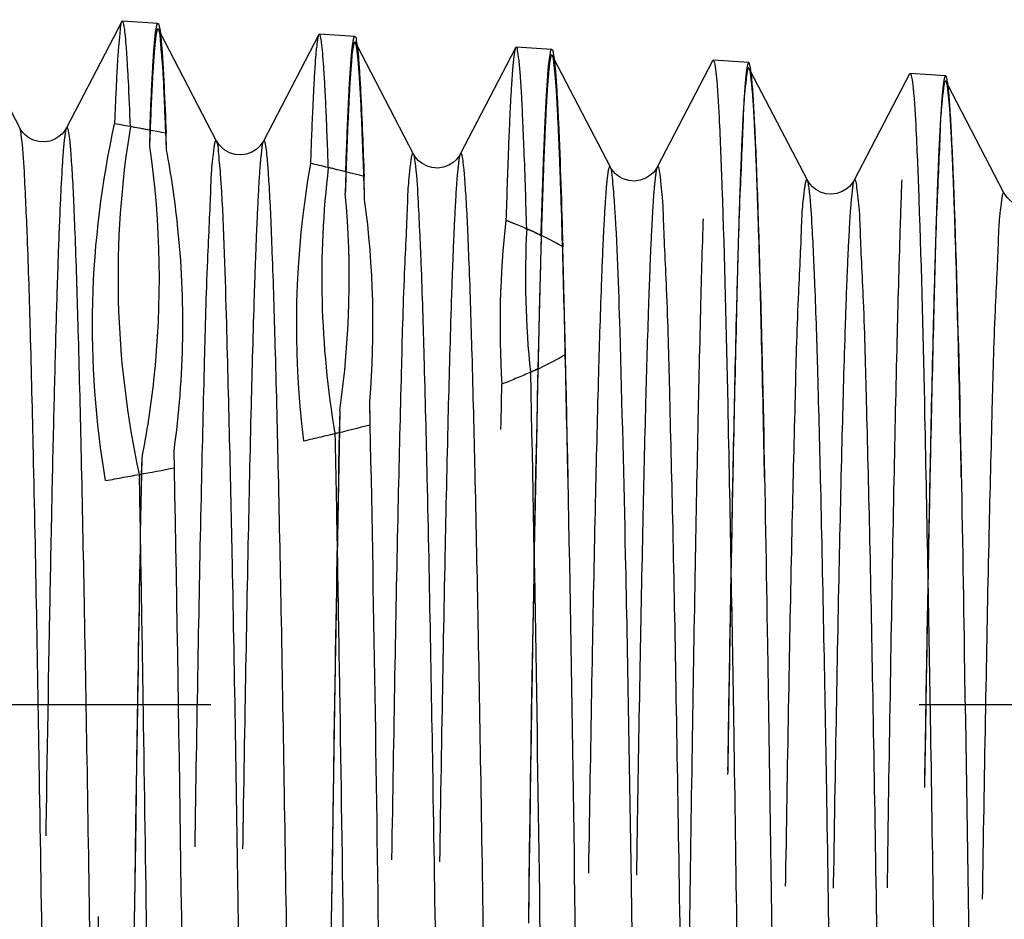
# Model space of a CAD drawing. Header units: millimetres. Extents: x 413 to 587, y 452 to 553.
# Tile 12 of 14: x 549.61 to 558.67, y 515.53 to 523.81. Entities that reach past the tile are written whole.
import ezdxf

# ---------------------------------------------------------------- set-up
doc = ezdxf.new("R2010")
doc.units = ezdxf.units.MM
doc.header["$LTSCALE"] = 65.185185
doc.linetypes.add('HIDDEN', pattern=[0.2, 0.1, -0.1])
doc.layers.add('KONST.EL_MIT_GEO', color=7, linetype='CONTINUOUS')

msp = doc.modelspace()

# ---------------------------------------------------------------- linework, layer by layer
at = {"layer": 'KONST.EL_MIT_GEO', "color": 7, "linetype": 'Continuous'}
for p, q in [((549.6059, 522.8092), (549.0874, 523.8051)), ((550.5459, 523.7878), (550.0363, 522.8092)), ((550.5513, 523.7929), (550.5459, 523.7878)), ((550.8783, 523.7712), (550.5513, 523.7929)), ((551.4182, 522.6889), (550.8989, 523.6862)), ((552.358, 523.6674), (551.8485, 522.6889)), ((552.3635, 523.6725), (552.358, 523.6674)), ((552.6905, 523.6508), (552.3635, 523.6725)), ((553.2304, 522.5686), (552.7107, 523.5667)), ((554.1756, 523.5522), (554.1701, 523.5471)), ((554.5026, 523.5304), (554.1756, 523.5522)), ((554.1701, 523.5471), (553.6607, 522.5686)), ((555.0426, 522.448), (554.5243, 523.4435)), ((555.9824, 523.4267), (555.4728, 522.448)), ((556.3148, 523.4101), (555.9879, 523.4318)), ((556.8548, 522.3277), (556.3352, 523.3255)), ((557.7945, 523.3063), (557.285, 522.3277)), ((558.127, 523.2897), (557.8001, 523.3114)), ((558.667, 522.2074), (558.1475, 523.2053)), ((550.9566, 522.6086), (550.9529, 522.7601)), ((552.7802, 522.1509), (552.7749, 522.3634)), ((554.6282, 520.7257), (554.6033, 521.7163)), ((552.8322, 520.0787), (552.8269, 520.2912)), ((551.0298, 519.6819), (551.0261, 519.8335))]:
    msp.add_line(p, q, dxfattribs=at)
at = {"layer": 'KONST.EL_MIT_GEO', "color": 8, "linetype": 'HIDDEN'}
for p, q in [((550.8989, 523.6862), (550.8834, 523.716)), ((552.7107, 523.5667), (552.6956, 523.5958)), ((554.5243, 523.4435), (554.5078, 523.4752)), ((555.9824, 523.4267), (555.9879, 523.4318)), ((556.3352, 523.3255), (556.32, 523.3548)), ((557.7945, 523.3063), (557.8001, 523.3114)), ((558.1475, 523.2053), (558.1322, 523.2345)), ((550.8044, 522.7881), (550.8007, 522.641)), ((552.6071, 522.4054), (552.6021, 522.2047)), ((554.4046, 521.8208), (554.3892, 521.2063)), ((554.3892, 521.2063), (554.3738, 520.5919)), ((552.552, 520.2081), (552.547, 520.0073)), ((550.7289, 519.7716), (550.7253, 519.6245)), ((564.4007, 517.501), (525.869, 517.501))]:
    msp.add_line(p, q, dxfattribs=at)
at = {"layer": 'KONST.EL_MIT_GEO', "color": 7, "linetype": 'Continuous'}
for points in [[(550.0364, 522.8093), (550.0286, 522.7956), (550.0145, 522.7756), (549.9943, 522.753), (549.9666, 522.7295), (549.9292, 522.7067), (549.883, 522.689), (549.8338, 522.6809), (549.7828, 522.6838), (549.7325, 522.698), (549.6905, 522.7195), (549.6582, 522.7436), (549.6337, 522.7683), (549.6169, 522.7906), (549.6069, 522.8074), (549.6059, 522.8093)], [(551.8486, 522.689), (551.843, 522.679), (551.8296, 522.6591), (551.8098, 522.6361), (551.7818, 522.6115), (551.7423, 522.5869), (551.6927, 522.568), (551.6403, 522.5603), (551.5874, 522.5649), (551.5362, 522.5813), (551.4949, 522.6042), (551.465, 522.6281), (551.4434, 522.651), (551.4286, 522.6711), (551.4196, 522.6862), (551.4181, 522.689)], [(553.6607, 522.5687), (553.6552, 522.5588), (553.6418, 522.5389), (553.6221, 522.5159), (553.5941, 522.4913), (553.5546, 522.4667), (553.505, 522.4479), (553.4526, 522.4401), (553.3996, 522.4447), (553.3485, 522.461), (553.3072, 522.484), (553.2773, 522.5078), (553.2557, 522.5307), (553.2408, 522.5509), (553.2318, 522.5659), (553.2303, 522.5687)], [(555.4729, 522.4482), (555.4673, 522.4382), (555.454, 522.4183), (555.4342, 522.3953), (555.4062, 522.3707), (555.3668, 522.3462), (555.3172, 522.3273), (555.2649, 522.3196), (555.2119, 522.3241), (555.1608, 522.3404), (555.1194, 522.3634), (555.0895, 522.3872), (555.0679, 522.4101), (555.053, 522.4303), (555.044, 522.4453), (555.0425, 522.4482)], [(557.285, 522.3278), (557.2767, 522.3133), (557.2622, 522.2928), (557.2411, 522.2698), (557.2125, 522.2461), (557.1742, 522.2235), (557.1271, 522.2064), (557.0771, 522.1992), (557.0257, 522.2035), (556.9755, 522.219), (556.934, 522.2415), (556.9028, 522.2659), (556.8797, 522.2903), (556.8638, 522.3121), (556.8547, 522.3278)], [(559.0972, 522.2075), (559.0917, 522.1976), (559.0784, 522.1778), (559.0587, 522.1549), (559.0307, 522.1303), (558.9913, 522.1057), (558.9417, 522.0868), (558.8894, 522.079), (558.8364, 522.0835), (558.7853, 522.0998), (558.7439, 522.1227), (558.714, 522.1465), (558.6924, 522.1694), (558.6775, 522.1896), (558.6685, 522.2047), (558.6669, 522.2075)]]:
    msp.add_lwpolyline(points, dxfattribs=at)
at = {"layer": 'KONST.EL_MIT_GEO', "color": 8, "linetype": 'HIDDEN'}
for centre, radius, start, end in [((541.4293, 472.6079), 51.0485, 79.41753, 79.78893), ((560.7046, 520.9946), 8.553, 169.97945, 187.15134), ((546.9296, 499.2996), 23.793, 76.19501, 76.99965), ((544.0792, 521.4196), 8.559, 351.86274, 5.2634), ((562.5334, 520.9937), 8.5074, 173.47552, 183.64836), ((1127.7833, 508.2194), 573.543, 178.763914, 179.2698946), ((546.7413, 543.9225), 24.6098, 282.85857, 283.64523), ((541.1828, 571.1689), 52.4203, 280.1237, 280.48855)]:
    msp.add_arc(centre, radius, start, end, dxfattribs=at)
at = {"layer": 'KONST.EL_MIT_GEO', "color": 7, "linetype": 'Continuous'}
for centre, radius, start, end in [((524.0213, 521.2496), 32.3888, 2.32352, 2.86504), ((541.8794, 475.0413), 48.5738, 79.23409, 79.62822), ((526.0591, 521.1366), 32.1632, 2.33405, 2.87287), ((497.6823, 520.1942), 58.749, 1.946268, 2.310555), ((560.9304, 521.4328), 8.5446, 173.20097, 189.66925), ((547.434, 501.3828), 21.6497, 75.71796, 76.61462), ((500.2118, 520.096), 58.0315, 1.958182, 2.321257), ((544.3139, 521.008), 8.5431, 355.18707, 7.68774), ((562.7517, 521.4336), 8.4914, 176.97668, 185.90161), ((547.6139, 540.319), 20.9022, 283.53904, 284.45704), ((542.1194, 566.106), 47.2715, 280.46358, 280.86495)]:
    msp.add_arc(centre, radius, start, end, dxfattribs=at)
at = {"layer": 'KONST.EL_MIT_GEO', "color": 8, "linetype": 'HIDDEN'}
for points, knots in [([(550.5459, 523.7878), (550.5328, 523.7628), (550.5277, 523.6694), (550.507, 523.4874), (550.4942, 523.2001), (550.4838, 522.9765), (550.4789, 522.8479)], [0, 0, 0, 0, 0.089908, 0.286705, 0.590471, 1, 1, 1, 1]), ([(550.8044, 522.7881), (550.8098, 522.9314), (550.818, 523.1312), (550.8312, 523.3766), (550.8402, 523.516), (550.8491, 523.6218), (550.8577, 523.7035), (550.8658, 523.7418), (550.8724, 523.7716), (550.8783, 523.7712)], [0, 0, 0, 0, 0.43494, 0.606458, 0.747041, 0.856513, 0.934862, 0.982255, 1, 1, 1, 1]), ([(550.8834, 523.716), (550.8823, 523.7181), (550.8782, 523.7237), (550.8704, 523.7135), (550.8673, 523.6996), (550.8617, 523.6749), (550.857, 523.6414), (550.8494, 523.5772), (550.8407, 523.4729), (550.8306, 523.3188), (550.8158, 523.0373), (550.8067, 522.8071), (550.8007, 522.641)], [0, 0, 0, 0, 0.006628, 0.012963, 0.026871, 0.049309, 0.08045, 0.120349, 0.22649, 0.367764, 0.543972, 1, 1, 1, 1]), ([(550.9566, 522.6086), (550.9512, 522.7608), (550.9397, 523.0249), (550.9264, 523.3643), (550.9026, 523.5777), (550.8984, 523.6871), (550.8834, 523.716)], [0, 0, 0, 0, 0.411275, 0.715785, 0.912053, 1, 1, 1, 1]), ([(552.358, 523.6674), (552.3525, 523.6568), (552.3465, 523.622), (552.331, 523.5116), (552.3169, 523.2901), (552.298, 522.9296), (552.2876, 522.6459), (552.282, 522.4828)], [0, 0, 0, 0, 0.030193, 0.087344, 0.283403, 0.588163, 1, 1, 1, 1]), ([(552.6071, 522.4054), (552.6132, 522.5866), (552.6224, 522.8396), (552.6373, 523.1503), (552.6474, 523.3271), (552.6578, 523.461), (552.6668, 523.5652), (552.677, 523.6126), (552.6833, 523.6513), (552.6905, 523.6508)], [0, 0, 0, 0, 0.434838, 0.606497, 0.747259, 0.856883, 0.93532, 0.982678, 1, 1, 1, 1]), ([(552.6956, 523.5957), (552.6865, 523.6131), (552.6627, 523.5013), (552.6616, 523.4378), (552.6459, 523.269), (552.6364, 523.0775), (552.6187, 522.7118), (552.6088, 522.4178), (552.6021, 522.2047)], [0, 0, 0, 0, 0.042019, 0.114731, 0.222447, 0.365089, 0.542484, 1, 1, 1, 1]), ([(552.7802, 522.1509), (552.774, 522.3505), (552.762, 522.6976), (552.7443, 523.0986), (552.7286, 523.3398), (552.7191, 523.4614), (552.7082, 523.5417), (552.702, 523.5833), (552.6956, 523.5957)], [0, 0, 0, 0, 0.41374, 0.719269, 0.830836, 0.914793, 0.971106, 1, 1, 1, 1]), ([(554.1701, 523.547), (554.1632, 523.5337), (554.1568, 523.4883), (554.1453, 523.4008), (554.1354, 523.2675), (554.1189, 523.0025), (554.1003, 522.5616), (554.0877, 522.18), (554.0811, 521.9603)], [0, 0, 0, 0, 0.028332, 0.084289, 0.168068, 0.279619, 0.585537, 1, 1, 1, 1]), ([(554.5078, 523.4752), (554.5065, 523.4778), (554.4959, 523.4836), (554.4917, 523.454), (554.4835, 523.4249), (554.4737, 523.3336), (554.4605, 523.1798), (554.4467, 522.9305), (554.4321, 522.607), (554.4176, 522.2067), (554.4029, 521.7314), (554.3938, 521.3893), (554.3892, 521.2056)], [0, 0, 0, 0, 0.003769, 0.01124, 0.026973, 0.051256, 0.125657, 0.234193, 0.376239, 0.55123, 0.759107, 1, 1, 1, 1]), ([(554.4046, 521.8208), (554.4118, 522.0691), (554.4226, 522.416), (554.4403, 522.8421), (554.4519, 523.0851), (554.4646, 523.2687), (554.4739, 523.4129), (554.4882, 523.4765), (554.493, 523.531), (554.5026, 523.5304)], [0, 0, 0, 0, 0.434563, 0.606368, 0.747302, 0.857136, 0.935753, 0.983123, 1, 1, 1, 1]), ([(554.9557, 493.525), (554.9371, 495.4503), (554.9007, 499.2287), (554.8458, 504.7184), (554.799, 509.065), (554.7608, 512.2817), (554.733, 514.4443), (554.7053, 516.4101), (554.6777, 518.1607), (554.6501, 519.6796), (554.6227, 520.9524), (554.5989, 521.8537), (554.5789, 522.4429), (554.5655, 522.7836), (554.5512, 523.0549), (554.5396, 523.2582), (554.5238, 523.389), (554.5176, 523.4564), (554.5078, 523.4752)], [0, 0, 0, 0, 0.192815, 0.378406, 0.5498, 0.628133, 0.70056, 0.766395, 0.825024, 0.875894, 0.918526, 0.952524, 0.966181, 0.977568, 0.986655, 0.993426, 0.997872, 1, 1, 1, 1]), ([(555.7721, 515.4554), (555.7804, 516.0419), (555.7968, 517.1494), (555.8228, 518.708), (555.8486, 520.0577), (555.8744, 521.1872), (555.8968, 521.9863), (555.9155, 522.5085), (555.9282, 522.8106), (555.9415, 523.0515), (555.9526, 523.2323), (555.9671, 523.3492), (555.9735, 523.4096), (555.9824, 523.4267)], [0, 0, 0, 0, 0.220605, 0.416611, 0.58631, 0.728342, 0.841517, 0.886983, 0.924903, 0.955207, 0.977834, 0.992751, 1, 1, 1, 1]), ([(556.3148, 523.4101), (556.3111, 523.4103), (556.3047, 523.3943), (556.2995, 523.3706), (556.2923, 523.324), (556.2823, 523.2299), (556.2701, 523.0652), (556.2565, 522.8157), (556.2426, 522.495), (556.2287, 522.1046), (556.2147, 521.6454), (556.1949, 520.8986), (556.1707, 519.8025), (556.1428, 518.3), (556.1149, 516.5588), (556.0869, 514.5955), (556.0588, 512.4292), (556.0201, 509.1968), (555.9727, 504.8194), (555.9173, 499.283), (555.8805, 495.4693), (555.8618, 493.525)], [0, 0, 0, 0, 0.000371, 0.001291, 0.0028, 0.004905, 0.010904, 0.019284, 0.030025, 0.043101, 0.058485, 0.076136, 0.118072, 0.168504, 0.226948, 0.292841, 0.365547, 0.444366, 0.617257, 0.80487, 1, 1, 1, 1]), ([(556.32, 523.3548), (556.3052, 523.3833), (556.2669, 523.057), (556.2646, 522.8584), (556.2252, 522.0717), (556.2036, 521.1687), (556.1735, 519.9218), (556.1462, 518.4419), (556.1177, 516.7068), (556.0781, 513.9579), (556.0298, 510.0529), (555.974, 504.9189), (555.9179, 499.3363), (555.8807, 495.4879), (555.8618, 493.525)], [0, 0, 0, 0, 0.003233, 0.016183, 0.03882, 0.070924, 0.112184, 0.162196, 0.220463, 0.286414, 0.438697, 0.613056, 0.80264, 1, 1, 1, 1]), ([(556.7679, 493.525), (556.7493, 495.4424), (556.7129, 499.2055), (556.658, 504.673), (556.6112, 509.002), (556.573, 512.2056), (556.5452, 514.3595), (556.5175, 516.3174), (556.4899, 518.061), (556.4623, 519.5738), (556.4349, 520.8416), (556.4111, 521.7394), (556.3911, 522.3262), (556.3777, 522.6656), (556.3634, 522.936), (556.3518, 523.1386), (556.3361, 523.2689), (556.3298, 523.336), (556.32, 523.3548)], [0, 0, 0, 0, 0.192807, 0.378391, 0.54978, 0.628111, 0.700536, 0.766373, 0.825001, 0.875873, 0.918509, 0.952509, 0.966169, 0.977557, 0.986649, 0.993425, 0.997872, 1, 1, 1, 1]), ([(556.894, 463.6784), (556.8979, 463.6786), (556.9036, 463.6947), (556.9094, 463.7192), (556.9162, 463.7658), (556.9264, 463.8597), (556.9383, 464.0232), (556.9519, 464.2705), (556.9656, 464.5878), (556.9794, 464.9736), (556.9933, 465.4274), (557.0131, 466.1646), (557.0371, 467.2463), (557.0647, 468.729), (557.0925, 470.4471), (557.1203, 472.3844), (557.1482, 474.5225), (557.1866, 477.7144), (557.2337, 482.04), (557.2889, 487.5156), (557.3441, 493.2184), (557.3993, 498.9322), (557.4544, 504.4399), (557.5015, 508.8049), (557.54, 512.0379), (557.5679, 514.2131), (557.5958, 516.1912), (557.6236, 517.9533), (557.6512, 519.4826), (557.6788, 520.7645), (557.7028, 521.6725), (557.7229, 522.266), (557.7364, 522.6093), (557.7508, 522.8828), (557.7625, 523.0877), (557.7784, 523.2194), (557.7846, 523.2873), (557.7945, 523.3063)], [0, 0, 0, 0, 0.000196, 0.000665, 0.001424, 0.002477, 0.005466, 0.009629, 0.014955, 0.021434, 0.029051, 0.037787, 0.058532, 0.083474, 0.112376, 0.144964, 0.180929, 0.21993, 0.30553, 0.398516, 0.495364, 0.592396, 0.68593, 0.772413, 0.811969, 0.848559, 0.881834, 0.911475, 0.937202, 0.95877, 0.975972, 0.982884, 0.988646, 0.993247, 0.996675, 0.998924, 1, 1, 1, 1]), ([(558.127, 523.2897), (558.1233, 523.29), (558.1168, 523.274), (558.1117, 523.2504), (558.1045, 523.204), (558.0945, 523.1103), (558.0823, 522.9462), (558.0687, 522.6977), (558.0548, 522.3783), (558.0409, 521.9896), (558.0269, 521.5321), (558.007, 520.7884), (557.9829, 519.6967), (557.955, 518.2003), (557.9271, 516.466), (557.8991, 514.5107), (557.871, 512.3531), (557.8323, 509.1336), (557.7849, 504.7738), (557.7295, 499.2598), (557.6927, 495.4615), (557.674, 493.525)], [0, 0, 0, 0, 0.000372, 0.001292, 0.002801, 0.004906, 0.010905, 0.019285, 0.030025, 0.043101, 0.058485, 0.076137, 0.118073, 0.168504, 0.226947, 0.292841, 0.365547, 0.444368, 0.617259, 0.804871, 1, 1, 1, 1]), ([(558.1322, 523.2345), (558.1174, 523.2629), (558.0789, 522.9383), (558.0769, 522.7404), (558.0373, 521.9572), (558.0159, 521.0578), (557.9857, 519.8161), (557.9584, 518.3422), (557.9299, 516.6141), (557.8903, 513.8763), (557.842, 509.9869), (557.7861, 504.8735), (557.7301, 499.3131), (557.6929, 495.4801), (557.674, 493.525)], [0, 0, 0, 0, 0.003229, 0.016174, 0.038803, 0.070905, 0.112163, 0.162171, 0.220439, 0.28639, 0.438675, 0.61304, 0.802631, 1, 1, 1, 1]), ([(558.5801, 493.525), (558.5615, 495.4346), (558.5251, 499.1823), (558.4702, 504.6275), (558.4234, 508.9389), (558.3852, 512.1295), (558.3574, 514.2747), (558.3297, 516.2248), (558.3021, 517.9613), (558.2745, 519.4681), (558.2471, 520.7309), (558.2233, 521.6251), (558.2033, 522.2097), (558.1899, 522.5478), (558.1757, 522.8171), (558.164, 523.019), (558.1483, 523.1488), (558.142, 523.2158), (558.1322, 523.2345)], [0, 0, 0, 0, 0.192797, 0.378373, 0.549755, 0.628085, 0.700508, 0.766344, 0.824975, 0.875847, 0.918485, 0.952491, 0.966152, 0.977543, 0.986639, 0.993416, 0.997867, 1, 1, 1, 1]), ([(550.3969, 519.5648), (550.3059, 520.106), (550.224, 521.2106), (550.3618, 522.3094), (550.4789, 522.8479)], [0, 0, 0, 0, 0.498977, 1, 1, 1, 1]), ([(550.0363, 522.8092), (550.0305, 522.798), (550.0243, 522.7611), (550.0081, 522.6441), (549.9933, 522.4091), (549.9735, 522.0264), (549.9547, 521.5076), (549.9351, 520.8561), (549.9156, 520.0748), (549.8959, 519.1673), (549.8682, 517.7182), (549.8344, 515.6289), (549.7954, 512.8171), (549.7562, 509.6392), (549.7311, 507.4046), (549.7183, 506.236)], [0, 0, 0, 0, 0.00228, 0.006618, 0.021527, 0.044705, 0.076058, 0.115434, 0.162654, 0.217487, 0.279678, 0.424917, 0.595607, 0.788529, 1, 1, 1, 1]), ([(551.4181, 522.689), (551.4039, 522.7159), (551.3644, 522.4065), (551.3641, 522.2158), (551.3239, 521.4651), (551.3031, 520.6016), (551.2731, 519.4091), (551.2462, 517.9928), (551.2179, 516.3314), (551.1788, 513.6966), (551.131, 509.949), (551.0757, 505.0152), (551.0203, 499.6386), (550.9647, 494.0264), (550.9092, 488.3942), (550.8537, 482.9583), (550.8064, 478.6468), (550.7678, 475.4514), (550.7397, 473.3005), (550.7117, 471.344), (550.6838, 469.6007), (550.656, 468.0873), (550.6282, 466.8185), (550.6042, 465.9198), (550.584, 465.332), (550.5704, 464.992), (550.556, 464.7211), (550.5442, 464.518), (550.5283, 464.3873), (550.5219, 464.3199), (550.5121, 464.301)], [0, 0, 0, 0, 0.001566, 0.007877, 0.018922, 0.034601, 0.054763, 0.079213, 0.107716, 0.139998, 0.214618, 0.300203, 0.393461, 0.490807, 0.5885, 0.682787, 0.770048, 0.809982, 0.846933, 0.880544, 0.910493, 0.936493, 0.958292, 0.975684, 0.982674, 0.988503, 0.993157, 0.996627, 0.998907, 1, 1, 1, 1]), ([(551.8485, 522.6888), (551.8386, 522.6699), (551.8322, 522.6024), (551.8163, 522.4714), (551.8045, 522.2679), (551.7901, 521.9965), (551.7764, 521.6558), (551.7562, 521.067), (551.7321, 520.1667), (551.7043, 518.8958), (551.6765, 517.3802), (551.6485, 515.6345), (551.6205, 513.6755), (551.5924, 511.5221), (551.5537, 508.3239), (551.5064, 504.0094), (551.4509, 498.5711), (551.3953, 492.938), (551.3398, 487.3268), (551.2844, 481.9528), (551.2292, 477.0228), (551.1814, 473.2791), (551.1423, 470.6475), (551.1141, 468.9885), (551.0872, 467.5745), (551.0572, 466.3841), (551.0365, 465.5222), (550.9963, 464.7729), (550.9962, 464.5827), (550.9566, 464.2741), (550.9425, 464.3009)], [0, 0, 0, 0, 0.001095, 0.003379, 0.006857, 0.01152, 0.017359, 0.024362, 0.041784, 0.063621, 0.08966, 0.119651, 0.153305, 0.190298, 0.230272, 0.317601, 0.411931, 0.509638, 0.606967, 0.700179, 0.785695, 0.860232, 0.892471, 0.920933, 0.945344, 0.965471, 0.981119, 0.992143, 0.99844, 1, 1, 1, 1]), ([(550.8007, 522.641), (550.9031, 521.9307), (550.9204, 520.9575), (550.7749, 520.0089), (550.7289, 519.7716)], [0, 0, 0, 0, 0.748129, 1, 1, 1, 1]), ([(553.2303, 522.5687), (553.2162, 522.5956), (553.1764, 522.2879), (553.1764, 522.0979), (553.1361, 521.3506), (553.1154, 520.4908), (553.0853, 519.3034), (553.0584, 517.8931), (553.0301, 516.2388), (552.991, 513.615), (552.9432, 509.8831), (552.8879, 504.9698), (552.8325, 499.6156), (552.7769, 494.0265), (552.7214, 488.4174), (552.6659, 483.0038), (552.6186, 478.7099), (552.58, 475.5276), (552.5519, 473.3854), (552.5239, 471.4368), (552.496, 469.7005), (552.4682, 468.1932), (552.4405, 466.9294), (552.4164, 466.0342), (552.3962, 465.4487), (552.3826, 465.11), (552.3682, 464.8401), (552.3564, 464.6378), (552.3405, 464.5075), (552.3341, 464.4403), (552.3243, 464.4214)], [0, 0, 0, 0, 0.001563, 0.007871, 0.018912, 0.034588, 0.054746, 0.079193, 0.107693, 0.139972, 0.214588, 0.300169, 0.393424, 0.490769, 0.588463, 0.682751, 0.770015, 0.809952, 0.846905, 0.880519, 0.910471, 0.936474, 0.958277, 0.975673, 0.982663, 0.988494, 0.993151, 0.996622, 0.998904, 1, 1, 1, 1]), ([(553.6607, 522.5686), (553.6508, 522.5497), (553.6443, 522.4824), (553.6285, 522.3518), (553.6166, 522.1491), (553.6022, 521.8787), (553.5886, 521.5393), (553.5684, 520.9529), (553.5442, 520.0561), (553.5165, 518.7903), (553.4887, 517.2807), (553.4607, 515.5421), (553.4215, 512.8161), (553.3739, 508.9785), (553.3185, 503.9647), (553.2631, 498.5488), (553.2075, 492.939), (553.152, 487.351), (553.0966, 481.9994), (553.0413, 477.0899), (552.9936, 473.3618), (552.9545, 470.7412), (552.9263, 469.0892), (552.8994, 467.681), (552.8694, 466.4956), (552.8487, 465.6373), (552.8084, 464.8913), (552.8084, 464.7017), (552.7687, 464.3945), (552.7546, 464.4213)], [0, 0, 0, 0, 0.001098, 0.003383, 0.006863, 0.011528, 0.017369, 0.024373, 0.041799, 0.063638, 0.089679, 0.119673, 0.153329, 0.230298, 0.317627, 0.411957, 0.509662, 0.606989, 0.700197, 0.785709, 0.860243, 0.89248, 0.92094, 0.945349, 0.965474, 0.981121, 0.992144, 0.99844, 1, 1, 1, 1]), ([(555.0425, 522.4481), (555.0293, 522.4732), (555.0063, 522.3116), (555.0011, 522.225), (554.9844, 521.9936), (554.9724, 521.7334), (554.9519, 521.2388), (554.9288, 520.4728), (554.9017, 519.3645), (554.8746, 518.021), (554.8474, 516.4522), (554.8302, 515.3329), (554.8215, 514.7382)], [0, 0, 0, 0, 0.011003, 0.029166, 0.055839, 0.090976, 0.134492, 0.246282, 0.390172, 0.564861, 0.768818, 1, 1, 1, 1]), ([(555.4728, 522.448), (555.4641, 522.4312), (555.4575, 522.3725), (555.4432, 522.2587), (555.432, 522.0833), (555.4187, 521.8499), (555.406, 521.5573), (555.3873, 521.052), (555.3649, 520.279), (555.3392, 519.1869), (555.3134, 517.882), (555.2875, 516.3754), (555.2711, 515.305), (555.2627, 514.7382)], [0, 0, 0, 0, 0.007357, 0.022363, 0.045059, 0.075423, 0.113389, 0.158882, 0.272086, 0.41407, 0.583688, 0.779598, 1, 1, 1, 1]), ([(556.8547, 522.3278), (556.8408, 522.3542), (556.8003, 522.0501), (556.8012, 521.8617), (556.7603, 521.1212), (556.7399, 520.2689), (556.7097, 519.0919), (556.6828, 517.6937), (556.6545, 516.0534), (556.6154, 513.4518), (556.5676, 509.7513), (556.5124, 504.8791), (556.4569, 499.5694), (556.4014, 494.0267), (556.3458, 488.464), (556.2904, 483.0949), (556.2351, 478.1257), (556.1874, 474.323), (556.1483, 471.6223), (556.1204, 469.9001), (556.0926, 468.4049), (556.0649, 467.1511), (556.0408, 466.263), (556.0206, 465.6821), (556.007, 465.346), (555.9926, 465.0781), (555.9807, 464.8772), (555.965, 464.7477), (555.9584, 464.6809), (555.9487, 464.6622)], [0, 0, 0, 0, 0.001556, 0.007855, 0.018889, 0.034556, 0.054706, 0.079147, 0.10764, 0.139913, 0.214519, 0.300092, 0.393343, 0.490687, 0.588382, 0.682676, 0.769948, 0.846848, 0.880468, 0.910426, 0.936435, 0.958246, 0.975649, 0.982644, 0.988478, 0.993139, 0.996615, 0.9989, 1, 1, 1, 1]), ([(557.285, 522.3277), (557.2752, 522.3089), (557.2687, 522.2419), (557.2528, 522.1122), (557.2409, 521.911), (557.2266, 521.6426), (557.2129, 521.3058), (557.1927, 520.7239), (557.1686, 519.8343), (557.1408, 518.5785), (557.113, 517.0811), (557.085, 515.3565), (557.0459, 512.6527), (556.9982, 508.8466), (556.9429, 503.8739), (556.8874, 498.5026), (556.8318, 492.9393), (556.7763, 487.3978), (556.7209, 482.0907), (556.6657, 477.2223), (556.6179, 473.5255), (556.5788, 470.9271), (556.5506, 469.289), (556.5238, 467.8929), (556.4937, 466.7177), (556.4731, 465.8668), (556.4325, 465.1276), (556.433, 464.9394), (556.3929, 464.6356), (556.379, 464.662)], [0, 0, 0, 0, 0.001102, 0.003393, 0.006875, 0.011544, 0.01739, 0.024397, 0.04183, 0.063675, 0.089723, 0.119723, 0.153384, 0.230362, 0.317697, 0.41203, 0.509735, 0.607059, 0.700262, 0.785766, 0.86029, 0.892521, 0.920976, 0.945379, 0.965497, 0.981139, 0.992154, 0.998444, 1, 1, 1, 1]), ([(558.6669, 522.2075), (558.6531, 522.2338), (558.6124, 521.9314), (558.6135, 521.7437), (558.5725, 521.0066), (558.5521, 520.158), (558.5219, 518.9861), (558.495, 517.594), (558.4668, 515.9608), (558.4276, 513.3704), (558.3798, 509.6856), (558.3246, 504.8342), (558.2691, 499.5469), (558.2136, 494.0276), (558.158, 488.4882), (558.1026, 483.1415), (558.0473, 478.1929), (557.9997, 474.4058), (557.9606, 471.7161), (557.9326, 470.0008), (557.9048, 468.5116), (557.8771, 467.2628), (557.853, 466.378), (557.8328, 465.7993), (557.8192, 465.4644), (557.8049, 465.1974), (557.793, 464.9972), (557.7772, 464.868), (557.7706, 464.8014), (557.7609, 464.7826)], [0, 0, 0, 0, 0.001553, 0.007849, 0.01888, 0.034543, 0.05469, 0.079126, 0.107616, 0.139885, 0.214482, 0.300049, 0.393295, 0.490634, 0.588327, 0.682621, 0.769896, 0.846801, 0.880425, 0.910388, 0.936402, 0.958219, 0.975627, 0.982626, 0.988463, 0.993127, 0.996607, 0.998896, 1, 1, 1, 1]), ([(559.0971, 522.2074), (559.0874, 522.1887), (559.0808, 522.1219), (559.065, 521.9926), (559.0531, 521.7921), (559.0387, 521.5247), (559.0251, 521.1892), (559.0049, 520.6096), (558.9807, 519.7235), (558.953, 518.4728), (558.9252, 516.9814), (558.8972, 515.2638), (558.858, 512.5711), (558.8103, 508.7806), (558.755, 503.8284), (558.6996, 498.4794), (558.644, 492.9393), (558.5885, 487.4209), (558.533, 482.1361), (558.4778, 477.2883), (558.4301, 473.6071), (558.391, 471.0197), (558.3628, 469.3887), (558.3359, 467.9986), (558.3058, 466.8286), (558.2854, 465.9814), (558.2445, 465.2456), (558.2454, 465.0582), (558.205, 464.7561), (558.1911, 464.7824)], [0, 0, 0, 0, 0.001104, 0.003397, 0.006881, 0.011552, 0.0174, 0.024409, 0.041846, 0.063695, 0.089747, 0.119749, 0.153413, 0.230397, 0.317736, 0.412071, 0.509778, 0.6071, 0.700301, 0.785801, 0.860319, 0.892548, 0.920999, 0.945398, 0.965513, 0.981151, 0.992162, 0.998448, 1, 1, 1, 1]), ([(554.0811, 521.9603), (554.1093, 521.9493), (554.2183, 521.9057), (554.326, 521.8586), (554.4046, 521.8208)], [0, 0, 0, 0, 0.257558, 1, 1, 1, 1]), ([(554.3892, 521.2056), (554.3797, 520.8293), (554.3377, 518.9246), (554.3085, 517.0196), (554.2869, 515.4909)], [0, 0, 0, 0, 0.197575, 1, 1, 1, 1]), ([(554.3738, 520.5919), (554.3475, 520.5796), (554.2387, 520.53), (554.1279, 520.4848), (554.0433, 520.4523)], [0, 0, 0, 0, 0.242301, 1, 1, 1, 1]), ([(553.8567, 506.9975), (553.8848, 509.6085), (553.9367, 514.0935), (554.0026, 518.5785), (554.0433, 520.4523)], [0, 0, 0, 0, 0.582142, 1, 1, 1, 1]), ([(553.0086, 507.075), (552.9812, 509.6253), (552.9303, 514.0309), (552.8659, 518.4363), (552.8269, 520.2912)], [0, 0, 0, 0, 0.578894, 1, 1, 1, 1]), ([(552.552, 520.2081), (552.5148, 518.4212), (552.4527, 514.1987), (552.4035, 509.976), (552.3771, 507.5405)], [0, 0, 0, 0, 0.423232, 1, 1, 1, 1]), ([(552.0568, 508.1813), (552.0696, 509.3579), (552.1147, 513.2742), (552.1638, 517.1905), (552.2181, 519.9298)], [0, 0, 0, 0, 0.30045, 1, 1, 1, 1]), ([(552.547, 520.0073), (552.5314, 519.234), (552.4625, 515.2324), (552.4171, 511.2304), (552.3819, 508.0018)], [0, 0, 0, 0, 0.193242, 1, 1, 1, 1]), ([(550.7289, 519.7716), (550.7147, 519.0332), (550.6516, 515.2929), (550.6084, 511.5522), (550.5753, 508.5501)], [0, 0, 0, 0, 0.197428, 1, 1, 1, 1]), ([(551.1844, 508.2439), (551.1717, 509.3994), (551.1273, 513.2627), (551.0788, 517.126), (551.0261, 519.8335)], [0, 0, 0, 0, 0.299099, 1, 1, 1, 1]), ([(550.2534, 509.0363), (550.2648, 510.0717), (550.3055, 513.5813), (550.3506, 517.0909), (550.3969, 519.5648)], [0, 0, 0, 0, 0.29504, 1, 1, 1, 1]), ([(550.7253, 519.6245), (550.7118, 518.9092), (550.6522, 515.3331), (550.6105, 511.7566), (550.5789, 508.8956)], [0, 0, 0, 0, 0.200019, 1, 1, 1, 1])]:
    msp.add_open_spline(points, degree=3, knots=knots, dxfattribs=at)
at = {"layer": 'KONST.EL_MIT_GEO', "color": 7, "linetype": 'Continuous'}
for points, knots in [([(550.6244, 522.8214), (550.6191, 522.9624), (550.611, 523.1591), (550.5979, 523.4009), (550.589, 523.5384), (550.58, 523.6433), (550.5719, 523.7239), (550.5631, 523.7634), (550.5574, 523.7925), (550.5513, 523.7929)], [0, 0, 0, 0, 0.433201, 0.604279, 0.744717, 0.854348, 0.933164, 0.98132, 1, 1, 1, 1]), ([(550.8783, 523.7712), (550.8815, 523.771), (550.8869, 523.7585), (550.8955, 523.7235), (550.906, 523.6368), (550.9176, 523.4971), (550.9245, 523.3832), (550.9281, 523.3172)], [0, 0, 0, 0, 0.0212, 0.07015, 0.258286, 0.568232, 1, 1, 1, 1]), ([(552.4459, 522.4444), (552.4399, 522.6224), (552.4308, 522.871), (552.416, 523.1766), (552.4061, 523.3506), (552.3956, 523.4832), (552.3872, 523.5856), (552.3762, 523.6346), (552.371, 523.672), (552.3635, 523.6725)], [0, 0, 0, 0, 0.433291, 0.60455, 0.745172, 0.854929, 0.933776, 0.981817, 1, 1, 1, 1]), ([(552.6905, 523.6508), (552.6983, 523.6503), (552.7033, 523.6104), (552.715, 523.5586), (552.7235, 523.4497), (552.7298, 523.3696), (552.7329, 523.3218)], [0, 0, 0, 0, 0.070944, 0.259441, 0.569011, 1, 1, 1, 1]), ([(554.2721, 521.8815), (554.265, 522.1234), (554.2544, 522.4614), (554.2369, 522.8769), (554.2256, 523.1138), (554.2128, 523.294), (554.2042, 523.4342), (554.1891, 523.4995), (554.1854, 523.5515), (554.1756, 523.5521)], [0, 0, 0, 0, 0.433258, 0.604705, 0.745501, 0.855436, 0.934393, 0.982344, 1, 1, 1, 1]), ([(554.5026, 523.5304), (554.5123, 523.5298), (554.5161, 523.4791), (554.5308, 523.4153), (554.5394, 523.2785), (554.5468, 523.1784), (554.5503, 523.1186)], [0, 0, 0, 0, 0.069523, 0.257927, 0.568121, 1, 1, 1, 1]), ([(555.9879, 523.4318), (555.9916, 523.4316), (555.9973, 523.4163), (556.007, 523.3751), (556.0118, 523.3291), (556.0153, 523.2949)], [0, 0, 0, 0, 0.079702, 0.269017, 1, 1, 1, 1]), ([(556.3696, 522.8685), (556.3656, 522.9472), (556.3581, 523.082), (556.3464, 523.2376), (556.3365, 523.3269), (556.3298, 523.3712), (556.3243, 523.3946), (556.3186, 523.4098), (556.3148, 523.4101)], [0, 0, 0, 0, 0.432184, 0.74247, 0.851824, 0.930723, 0.979469, 1, 1, 1, 1]), ([(550.9281, 523.3172), (550.9303, 523.2776), (550.9399, 523.092), (550.9474, 522.9062), (550.9529, 522.7601)], [0, 0, 0, 0, 0.213507, 1, 1, 1, 1]), ([(552.7329, 523.3218), (552.7369, 523.2614), (552.7548, 522.9421), (552.7663, 522.6225), (552.7749, 522.3634)], [0, 0, 0, 0, 0.189258, 1, 1, 1, 1]), ([(556.0153, 523.2949), (556.0284, 523.1655), (556.0472, 522.8226), (556.0875, 521.8127), (556.13, 519.9627), (556.1813, 517.0872), (556.2322, 513.4131), (556.2842, 509.0651), (556.3558, 502.3632), (556.4062, 497.1272), (556.4408, 493.5348)], [0, 0, 0, 0, 0.013112, 0.034592, 0.101882, 0.19961, 0.32447, 0.472233, 0.637891, 1, 1, 1, 1]), ([(557.8001, 523.3114), (557.8038, 523.3112), (557.8095, 523.2962), (557.819, 523.2555), (557.8239, 523.2101), (557.8273, 523.1764)], [0, 0, 0, 0, 0.079939, 0.269277, 1, 1, 1, 1]), ([(558.1819, 522.7486), (558.1779, 522.8272), (558.1703, 522.9619), (558.1586, 523.1173), (558.1487, 523.2066), (558.142, 523.2509), (558.1365, 523.2743), (558.1307, 523.2895), (558.127, 523.2897)], [0, 0, 0, 0, 0.43216, 0.742436, 0.851791, 0.930695, 0.97945, 1, 1, 1, 1]), ([(554.5503, 523.1186), (554.5553, 523.0325), (554.5784, 522.5652), (554.5926, 522.0976), (554.6033, 521.7163)], [0, 0, 0, 0, 0.184501, 1, 1, 1, 1]), ([(557.8273, 523.1764), (557.8404, 523.0478), (557.8592, 522.7069), (557.8995, 521.7019), (557.9421, 519.8597), (557.9935, 516.9956), (558.0444, 513.3352), (558.0964, 509.003), (558.168, 502.325), (558.2184, 497.1076), (558.2531, 493.5279)], [0, 0, 0, 0, 0.013075, 0.034524, 0.101772, 0.199482, 0.324344, 0.472128, 0.637817, 1, 1, 1, 1]), ([(550.9074, 464.5829), (550.8773, 465.0098), (550.8424, 466.1937), (550.7887, 468.4338), (550.7387, 471.5672), (550.6853, 475.4818), (550.6324, 480.0385), (550.579, 485.0753), (550.5256, 490.413), (550.4721, 495.862), (550.4186, 501.2288), (550.3653, 506.3226), (550.3122, 510.9626), (550.2662, 514.4692), (550.2285, 516.9256), (550.2016, 518.4667), (550.175, 519.7856), (550.1483, 520.873), (550.1256, 521.6243), (550.1054, 522.1092), (550.0936, 522.3642), (550.0771, 522.591), (550.0721, 522.6758), (550.0493, 522.8337), (550.0364, 522.8093)], [0, 0, 0, 0, 0.022045, 0.060985, 0.115438, 0.183467, 0.262652, 0.350178, 0.442934, 0.537622, 0.63088, 0.719396, 0.800027, 0.869914, 0.900036, 0.926578, 0.949304, 0.968013, 0.982538, 0.988192, 0.992754, 0.996217, 0.998575, 1, 1, 1, 1]), ([(549.6208, 522.7415), (549.6197, 522.7496), (549.6159, 522.7723), (549.6129, 522.7959), (549.6059, 522.8092)], [0, 0, 0, 0, 0.353581, 1, 1, 1, 1]), ([(550.512, 464.3009), (550.4982, 464.2749), (550.4586, 464.5735), (550.4593, 464.7586), (550.4191, 465.4856), (550.399, 466.3228), (550.3693, 467.4793), (550.3429, 468.8538), (550.3151, 470.4674), (550.2766, 473.0298), (550.2295, 476.6805), (550.1752, 481.4965), (550.1206, 486.7608), (550.066, 492.2773), (550.0113, 497.841), (549.9567, 503.2449), (549.9022, 508.2884), (549.8482, 512.7842), (549.7943, 516.5653), (549.7479, 519.2028), (549.7075, 520.8526), (549.6818, 521.7163), (549.6542, 522.3174), (549.6363, 522.6306), (549.6208, 522.7415)], [0, 0, 0, 0, 0.001508, 0.007611, 0.018301, 0.033484, 0.05302, 0.076726, 0.104382, 0.135729, 0.208298, 0.29173, 0.382923, 0.478485, 0.574863, 0.668474, 0.755842, 0.833722, 0.899223, 0.949916, 0.969099, 0.983924, 0.994254, 1, 1, 1, 1]), ([(550.6244, 522.8214), (550.5382, 522.2935), (550.4612, 521.2169), (550.5927, 520.1459), (550.7044, 519.6206)], [0, 0, 0, 0, 0.499002, 1, 1, 1, 1]), ([(551.4547, 522.3855), (551.4499, 522.4556), (551.4373, 522.5547), (551.4328, 522.6607), (551.4182, 522.6888)], [0, 0, 0, 0, 0.688732, 1, 1, 1, 1]), ([(552.7269, 464.6082), (552.714, 464.7575), (552.6942, 465.1427), (552.6531, 466.2479), (552.6086, 468.2326), (552.5557, 471.2821), (552.503, 475.1364), (552.4494, 479.6561), (552.3957, 484.6777), (552.3418, 490.0198), (552.2879, 495.4892), (552.234, 500.8884), (552.1802, 506.0224), (552.1266, 510.7058), (552.0803, 514.2486), (552.0423, 516.7322), (552.0152, 518.2915), (551.9883, 519.6263), (551.9614, 520.7273), (551.9385, 521.4881), (551.9182, 521.9793), (551.9062, 522.2376), (551.8896, 522.4674), (551.8844, 522.5534), (551.8616, 522.7138), (551.8486, 522.6889)], [0, 0, 0, 0, 0.007738, 0.019915, 0.057112, 0.110252, 0.177414, 0.256169, 0.343668, 0.436749, 0.532049, 0.626125, 0.71558, 0.797185, 0.867997, 0.89854, 0.925462, 0.948522, 0.967512, 0.982259, 0.988, 0.992634, 0.996152, 0.998549, 1, 1, 1, 1]), ([(551.0261, 519.8335), (551.1214, 520.521), (551.1367, 521.4612), (550.9998, 522.3791), (550.9566, 522.6086)], [0, 0, 0, 0, 0.748227, 1, 1, 1, 1]), ([(553.2455, 522.4995), (553.2444, 522.5077), (553.2405, 522.5309), (553.2374, 522.5551), (553.2304, 522.5686)], [0, 0, 0, 0, 0.353873, 1, 1, 1, 1]), ([(554.5321, 464.8177), (554.5019, 465.2395), (554.4671, 466.4109), (554.4133, 468.6289), (554.3632, 471.734), (554.3099, 475.6148), (554.257, 480.1336), (554.2035, 485.1294), (554.1501, 490.4246), (554.0966, 495.8306), (554.0431, 501.1555), (553.9898, 506.2099), (553.9366, 510.8142), (553.8907, 514.2938), (553.8529, 516.7313), (553.826, 518.2606), (553.7994, 519.5692), (553.7727, 520.6482), (553.7499, 521.3936), (553.7298, 521.8747), (553.718, 522.1276), (553.7014, 522.3525), (553.6965, 522.4366), (553.6735, 522.593), (553.6607, 522.5687)], [0, 0, 0, 0, 0.021964, 0.060838, 0.115242, 0.183241, 0.262414, 0.349943, 0.442715, 0.537431, 0.630724, 0.719278, 0.799947, 0.869868, 0.900005, 0.926558, 0.949294, 0.96801, 0.98254, 0.988194, 0.992758, 0.996221, 0.998577, 1, 1, 1, 1]), ([(554.1365, 464.5422), (554.1232, 464.5166), (554.1, 464.6814), (554.0947, 464.7695), (554.0778, 465.0054), (554.0657, 465.2704), (554.0451, 465.7743), (554.0218, 466.5545), (553.9944, 467.6832), (553.9672, 469.0509), (553.9397, 470.6476), (553.901, 473.1877), (553.8541, 476.8054), (553.7997, 481.5793), (553.7452, 486.798), (553.6905, 492.2675), (553.6359, 497.7845), (553.5813, 503.144), (553.5268, 508.147), (553.4728, 512.6077), (553.419, 516.3605), (553.3725, 518.9793), (553.3321, 520.6184), (553.3065, 521.4774), (553.2789, 522.0762), (553.2609, 522.3886), (553.2455, 522.4995)], [0, 0, 0, 0, 0.001491, 0.003955, 0.007573, 0.012339, 0.01824, 0.0334, 0.05291, 0.07659, 0.10422, 0.135541, 0.20806, 0.291448, 0.382605, 0.478142, 0.574508, 0.668123, 0.755511, 0.833427, 0.89898, 0.949742, 0.968964, 0.983831, 0.994207, 1, 1, 1, 1]), ([(555.9316, 493.5257), (555.9126, 495.4292), (555.8753, 499.1613), (555.8192, 504.5753), (555.7633, 509.5543), (555.7149, 513.3413), (555.6753, 516.0068), (555.6468, 517.689), (555.6195, 519.1236), (555.5892, 520.3319), (555.568, 521.2071), (555.5276, 521.9682), (555.527, 522.1615), (555.4873, 522.4756), (555.4729, 522.4482)], [0, 0, 0, 0, 0.197386, 0.387017, 0.56142, 0.713728, 0.77968, 0.837944, 0.887942, 0.929183, 0.961265, 0.983871, 0.99679, 1, 1, 1, 1]), ([(552.3242, 464.4213), (552.3114, 464.397), (552.2884, 464.5537), (552.2835, 464.638), (552.2669, 464.8633), (552.2552, 465.1166), (552.235, 465.5985), (552.2123, 466.3451), (552.1856, 467.4258), (552.159, 468.7365), (552.1321, 470.268), (552.0944, 472.7091), (552.0485, 476.1937), (551.9954, 480.8047), (551.9422, 485.8669), (551.8888, 491.201), (551.8354, 496.618), (551.7821, 501.9263), (551.7288, 506.938), (551.676, 511.4759), (551.6229, 515.3795), (551.5727, 518.5111), (551.5195, 520.7595), (551.4842, 521.9522), (551.4547, 522.3855)], [0, 0, 0, 0, 0.00142, 0.003772, 0.007229, 0.011784, 0.017426, 0.031928, 0.050604, 0.073291, 0.099787, 0.129856, 0.19962, 0.280108, 0.36847, 0.461577, 0.556131, 0.648786, 0.736265, 0.815474, 0.883612, 0.938274, 0.97753, 1, 1, 1, 1]), ([(555.0793, 522.143), (555.0745, 522.2134), (555.0619, 522.3132), (555.0573, 522.4197), (555.0426, 522.448)], [0, 0, 0, 0, 0.688568, 1, 1, 1, 1]), ([(556.8702, 522.257), (556.869, 522.2655), (556.8651, 522.2891), (556.862, 522.3138), (556.8548, 522.3277)], [0, 0, 0, 0, 0.354187, 1, 1, 1, 1]), ([(557.7438, 493.5257), (557.7248, 495.4214), (557.6875, 499.1382), (557.6314, 504.5301), (557.5754, 509.4886), (557.5271, 513.26), (557.4875, 515.9144), (557.4589, 517.5896), (557.4317, 519.0181), (557.4013, 520.2213), (557.3803, 521.0927), (557.3396, 521.8503), (557.3394, 522.0429), (557.2994, 522.355), (557.285, 522.3278)], [0, 0, 0, 0, 0.1974, 0.387042, 0.561454, 0.713766, 0.779719, 0.837982, 0.887976, 0.929214, 0.961289, 0.983887, 0.996799, 1, 1, 1, 1]), ([(557.3025, 493.5213), (557.2846, 495.3092), (557.2494, 498.8226), (557.1963, 503.9388), (557.1434, 508.6909), (557.0909, 512.9126), (557.0386, 516.4561), (556.9934, 518.9262), (556.9543, 520.4724), (556.9292, 521.2845), (556.9026, 521.8529), (556.8849, 522.1506), (556.8702, 522.257)], [0, 0, 0, 0, 0.186634, 0.366759, 0.534067, 0.682701, 0.807463, 0.903992, 0.940573, 0.968919, 0.988781, 1, 1, 1, 1]), ([(555.4903, 493.5213), (555.4568, 496.8828), (555.408, 501.7919), (555.3388, 508.0934), (555.2888, 512.2268), (555.2385, 515.7689), (555.1908, 518.6078), (555.1407, 520.6535), (555.1066, 521.7433), (555.0793, 522.143)], [0, 0, 0, 0, 0.352307, 0.514512, 0.660456, 0.785525, 0.885766, 0.958015, 1, 1, 1, 1]), ([(556.7679, 493.525), (556.7375, 496.668), (556.6796, 502.633), (556.5941, 510.8108), (556.5062, 517.2227), (556.4443, 520.8128), (556.3974, 522.1895)], [0, 0, 0, 0, 0.328924, 0.624269, 0.855845, 1, 1, 1, 1]), ([(558.5788, 493.655), (558.5485, 496.7742), (558.4908, 502.6916), (558.4056, 510.8019), (558.3179, 517.1573), (558.2562, 520.7149), (558.2094, 522.079)], [0, 0, 0, 0, 0.329199, 0.624523, 0.855955, 1, 1, 1, 1]), ([(554.6033, 521.7163), (554.5778, 521.7311), (554.4699, 521.791), (554.3582, 521.8438), (554.2721, 521.8815)], [0, 0, 0, 0, 0.238336, 1, 1, 1, 1]), ([(554.3053, 520.5605), (554.3341, 520.5734), (554.444, 520.624), (554.5515, 520.6799), (554.6282, 520.7257)], [0, 0, 0, 0, 0.261428, 1, 1, 1, 1]), ([(554.8338, 505.8238), (554.8029, 508.7487), (554.7461, 513.7162), (554.6747, 518.6836), (554.6282, 520.7257)], [0, 0, 0, 0, 0.588817, 1, 1, 1, 1]), ([(554.3053, 520.5605), (554.3487, 518.5939), (554.4175, 513.8546), (554.472, 509.1152), (554.5015, 506.3426)], [0, 0, 0, 0, 0.415017, 1, 1, 1, 1]), ([(553.0029, 507.6257), (552.9771, 510.009), (552.9288, 514.1602), (552.868, 518.3111), (552.8322, 520.0787)], [0, 0, 0, 0, 0.574148, 1, 1, 1, 1]), ([(552.5072, 519.9976), (552.5229, 519.2142), (552.5924, 515.1589), (552.6382, 511.1032), (552.6738, 507.8312)], [0, 0, 0, 0, 0.193204, 1, 1, 1, 1]), ([(551.1805, 508.6215), (551.1684, 509.716), (551.1259, 513.4029), (551.0791, 517.0897), (551.0298, 519.6819)], [0, 0, 0, 0, 0.296846, 1, 1, 1, 1]), ([(550.7044, 519.6206), (550.718, 518.8977), (550.778, 515.2822), (550.8201, 511.6664), (550.852, 508.7736)], [0, 0, 0, 0, 0.199954, 1, 1, 1, 1])]:
    msp.add_open_spline(points, degree=3, knots=knots, dxfattribs=at)

doc.saveas('drawing.dxf')
